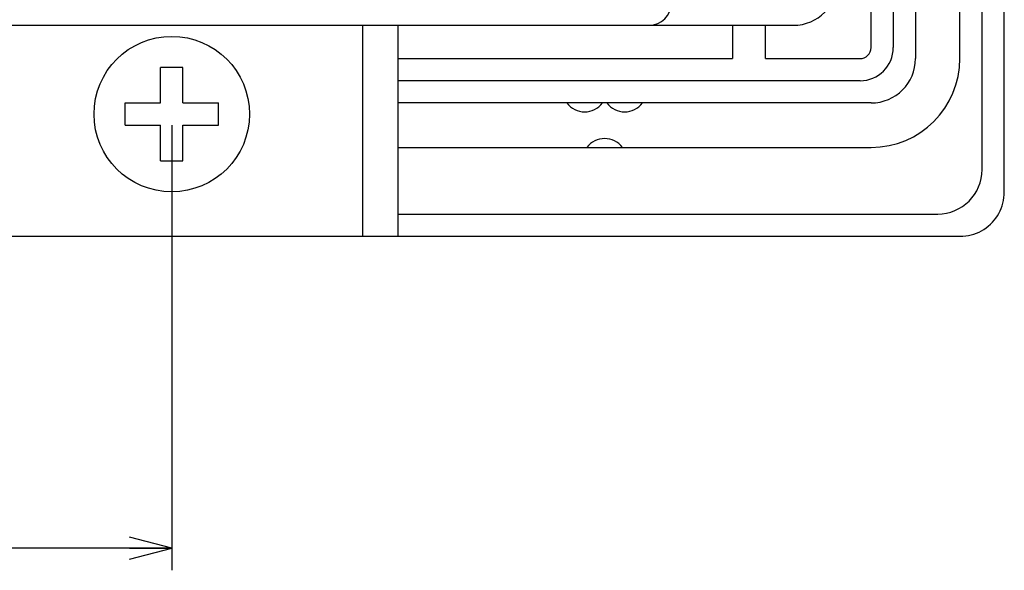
# Model space of a CAD drawing. Extents: x 0 to 819, y 0 to 477.
# Tile 16 of 24: x 774 to 819, y 98 to 123. Entities that reach past the tile are written whole.
import ezdxf
from ezdxf.enums import TextEntityAlignment as Align

# ---------------------------------------------------------------- set-up
doc = ezdxf.new("R2010")
doc.units = 0
doc.header["$LTSCALE"] = 46.255
doc.layers.get('0').update_dxf_attribs({"linetype": 'CONTINUOUS'})
doc.layers.add('DIM', color=7, linetype='CONTINUOUS')
doc.styles.get("Standard").update_dxf_attribs({"font": 'txt', "width": 0.8})
doc.dimstyles.get("Standard").update_dxf_attribs({"dimtxt": 2.5, "dimasz": 2.5, "dimexe": 1.25, "dimexo": 0.625, "dimtad": 1, "dimcen": 2.5, "dimazin": 3, "dimtfac": 1, "dimtmove": 0, "dimatfit": 3})

# ---------------------------------------------------------------- blocks, each defined once
blk = doc.blocks.new('_OPEN')
at = {"color": 0, "linetype": 'BYBLOCK'}
for p, q in [((0, 0), (-1, 0.263)), ((-1, -0.263), (0, 0)), ((-1, 0), (0, 0))]:
    blk.add_line(p, q, dxfattribs=at)
blk = doc.blocks.new('*D9')
at = {"layer": 'DIM', "color": 2, "linetype": 'CONTINUOUS'}
for p, q in [((553.293, 117.811), (553.293, 99.768)), ((781.293, 117.811), (781.293, 99.768)), ((553.293, 99.768), (553.293, 97.768)), ((781.293, 99.768), (781.293, 97.768)), ((553.293, 98.768), (667.293, 98.768)), ((781.293, 98.768), (667.293, 98.768))]:
    blk.add_line(p, q, dxfattribs=at)
at = {"layer": 'DIM', "color": 2, "linetype": 'CONTINUOUS', "xscale": 1.9, "yscale": 1.9, "zscale": 1.9, "rotation": 180}
blk.add_blockref('_OPEN', (553.293, 98.768), dxfattribs=at)
at = {"layer": 'DIM', "color": 2, "linetype": 'CONTINUOUS', "xscale": 1.9, "yscale": 1.9, "zscale": 1.9}
blk.add_blockref('_OPEN', (781.293, 98.768), dxfattribs=at)
at = {"layer": 'DIM', "color": 2, "linetype": 'CONTINUOUS', "width": 0.8}
blk.add_text('228', height=4, dxfattribs=at).set_placement((667.293, 99.768), align=Align.CENTER)

msp = doc.modelspace()

# ---------------------------------------------------------------- linework, layer by layer
at = {"color": 7, "linetype": 'CONTINUOUS'}
for p, q in [((818.793, 114.8), (818.793, 328.822)), ((817.793, 115.811), (817.793, 327.811)), ((814.793, 322.811), (814.793, 120.811)), ((816.793, 120.811), (816.793, 322.811)), ((813.793, 322.311), (813.793, 121.311)), ((812.793, 121.311), (812.793, 126.061)), ((525.293, 122.311), (809.293, 122.311)), ((789.893, 112.811), (789.893, 122.311)), ((791.493, 112.811), (791.493, 122.311)), ((806.543, 122.311), (806.543, 120.811)), ((808.043, 120.811), (808.043, 122.311)), ((791.493, 120.811), (806.543, 120.811)), ((808.043, 120.811), (812.293, 120.811)), ((781.793, 120.411), (780.793, 120.411)), ((780.793, 118.811), (780.793, 120.411)), ((781.793, 118.811), (781.793, 120.411)), ((812.293, 119.811), (791.493, 119.811)), ((779.193, 118.811), (780.793, 118.811)), ((779.193, 117.811), (779.193, 118.811)), ((781.793, 118.811), (783.393, 118.811)), ((783.393, 117.811), (783.393, 118.811)), ((812.793, 118.811), (791.493, 118.811)), ((779.193, 117.811), (780.793, 117.811)), ((780.793, 116.211), (780.793, 117.811)), ((781.793, 117.811), (783.393, 117.811)), ((781.793, 116.211), (781.793, 117.811)), ((791.493, 116.811), (812.793, 116.811)), ((780.793, 116.211), (781.793, 116.211)), ((818.73, 114.303), (818.757, 114.425)), ((818.757, 114.425), (818.777, 114.549)), ((818.777, 114.549), (818.789, 114.675)), ((818.789, 114.675), (818.793, 114.8)), ((818.603, 113.951), (818.653, 114.065)), ((818.653, 114.065), (818.695, 114.183)), ((818.695, 114.183), (818.73, 114.303)), ((791.493, 113.811), (815.793, 113.811)), ((818.337, 113.531), (818.413, 113.629)), ((818.413, 113.629), (818.483, 113.732)), ((818.483, 113.732), (818.547, 113.839)), ((818.547, 113.839), (818.603, 113.951)), ((817.764, 113.057), (817.872, 113.121)), ((817.872, 113.121), (817.975, 113.191)), ((817.975, 113.191), (818.073, 113.267)), ((818.073, 113.267), (818.167, 113.349)), ((818.167, 113.349), (818.255, 113.437)), ((818.255, 113.437), (818.337, 113.531)), ((517.782, 112.811), (816.804, 112.811)), ((816.804, 112.811), (816.929, 112.815)), ((816.929, 112.815), (817.055, 112.827)), ((817.055, 112.827), (817.179, 112.847)), ((817.179, 112.847), (817.301, 112.874)), ((817.301, 112.874), (817.421, 112.909)), ((817.421, 112.909), (817.539, 112.951)), ((817.539, 112.951), (817.653, 113.001)), ((817.653, 113.001), (817.764, 113.057))]:
    msp.add_line(p, q, dxfattribs=at)
msp.add_circle((781.293, 118.311), 3.5, dxfattribs=at)
for centre, radius, start, end in [((809.293, 124.311), 2, 270, 360), ((802.793, 123.311), 1, 270, 359.9998), ((812.293, 121.311), 1.5, 270, 360), ((812.293, 121.311), 0.5, 270, 360), ((812.793, 120.811), 4, 270, 360), ((812.793, 120.811), 2, 270, 360), ((799.893, 119.411), 1, 216.8699, 323.1301), ((801.693, 119.411), 1, 216.8699, 323.1301), ((800.793, 116.211), 1, 36.8699, 143.1301), ((815.793, 115.811), 2, 270, 360)]:
    msp.add_arc(centre, radius, start, end, dxfattribs=at)

# ---------------------------------------------------------------- dimensions: what is measured, and where the dimension line sits
at = {"layer": 'DIM', "color": 2, "linetype": 'CONTINUOUS'}
dim = msp.add_linear_dim(base=(781.293, 98.768), p1=(553.293, 118.311), p2=(781.293, 118.311), dimstyle='Standard', dxfattribs=at)
dim.commit()
dim.dimension.update_dxf_attribs({"geometry": '*D9', "text_midpoint": (667.393, 98.768), "dimtype": 128})

doc.saveas('drawing.dxf')
